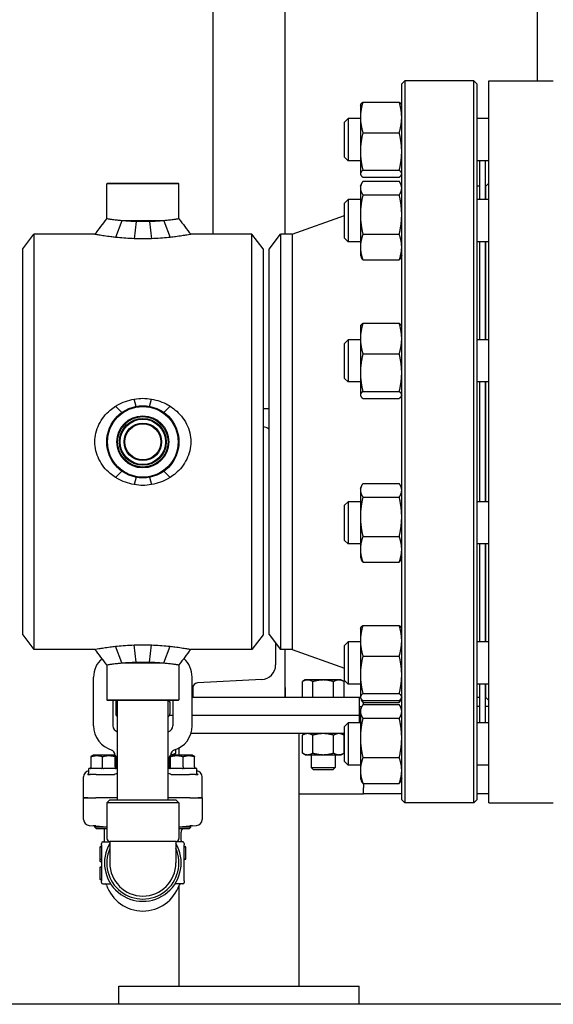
# Model space of a CAD drawing. Header units: inches. Extents: x 24 to 1128, y -94 to 748.
# Tile 78 of 256: x 271 to 282, y 298 to 318. Entities that reach past the tile are written whole.
import ezdxf

# ---------------------------------------------------------------- set-up
doc = ezdxf.new("R2010")
doc.units = ezdxf.units.IN
doc.header["$LTSCALE"] = 32
doc.header["$MEASUREMENT"] = 0
doc.layers.add('Visible (ANSI)', color=7, linetype='Continuous', lineweight=30)

msp = doc.modelspace()

# ---------------------------------------------------------------- linework, layer by layer
at = {"layer": 'Visible (ANSI)'}
for p, q in [((274.57561, 313.50112), (274.57561, 345.62612)), ((276.07561, 313.50362), (276.07561, 328.37612)), ((281.32561, 316.68862), (281.32561, 328.37612)), ((278.49802, 316.62612), (278.56052, 316.68862)), ((278.49802, 301.75112), (278.49802, 316.62612)), ((279.99552, 316.68862), (278.56052, 316.68862)), ((278.56052, 316.68862), (278.56052, 301.68862)), ((280.05802, 316.62612), (279.99552, 316.68862)), ((279.99552, 301.68862), (279.99552, 316.68862)), ((280.05802, 316.62612), (280.05802, 301.75112)), ((280.31102, 316.68862), (281.65202, 316.68862)), ((280.31102, 301.68862), (280.31102, 316.68862)), ((277.63902, 316.18614), (277.64427, 316.1974)), ((277.63902, 316.18614), (277.63902, 315.93002)), ((277.69089, 316.24767), (278.44615, 316.24767)), ((278.49802, 316.18614), (278.49277, 316.1974)), ((277.30802, 315.83173), (277.38094, 315.90464)), ((277.38094, 315.90464), (277.38094, 315.02964)), ((277.63902, 315.90464), (277.38094, 315.90464)), ((277.63902, 315.93002), (277.63902, 315.2221)), ((280.31102, 315.90464), (280.05802, 315.90464)), ((277.30802, 315.10256), (277.30802, 315.83173)), ((277.69089, 315.61236), (278.44615, 315.61236)), ((277.30802, 315.10256), (277.38094, 315.02964)), ((277.63902, 315.2221), (277.63902, 314.75923)), ((277.63902, 315.02964), (277.38094, 315.02964)), ((280.31102, 315.02964), (280.05802, 315.02964)), ((280.12302, 314.22232), (280.12302, 315.02964)), ((280.24302, 314.22232), (280.24302, 315.02964)), ((277.63902, 314.75923), (277.63902, 314.74814)), ((277.63902, 314.74814), (277.64427, 314.73688)), ((277.69089, 314.83184), (278.44615, 314.83184)), ((277.69089, 314.68662), (278.44615, 314.68662)), ((278.49802, 314.74814), (278.49277, 314.73688)), ((272.37864, 314.56362), (272.36302, 314.548)), ((273.86302, 314.548), (272.36302, 314.548)), ((272.36302, 313.82237), (272.36302, 314.548)), ((272.37864, 314.56362), (273.84739, 314.56362)), ((273.84739, 314.56362), (273.86302, 314.548)), ((273.86302, 313.82237), (273.86302, 314.548)), ((277.63902, 314.50382), (277.66037, 314.54961)), ((277.63902, 314.50382), (277.63902, 314.46077)), ((277.69089, 314.60225), (278.44615, 314.60225)), ((278.49802, 314.50382), (278.47667, 314.54961)), ((280.11802, 314.49862), (280.05802, 314.49862)), ((280.11802, 314.49862), (280.11802, 314.22232)), ((280.24802, 314.50362), (280.31102, 314.56662)), ((280.24802, 314.22232), (280.24802, 314.50362)), ((277.63902, 314.46077), (277.63902, 313.91058)), ((277.69089, 314.3193), (278.44615, 314.3193)), ((280.11802, 314.37862), (280.12302, 314.37862)), ((280.24302, 314.37862), (280.24802, 314.37862)), ((277.30802, 314.1494), (277.38094, 314.22232)), ((277.30802, 313.42024), (277.30802, 314.1494)), ((277.38094, 314.22232), (277.38094, 313.34732)), ((277.63902, 314.22232), (277.38094, 314.22232)), ((280.31102, 314.22232), (280.05802, 314.22232)), ((276.21802, 313.50362), (277.30802, 313.89086)), ((277.63902, 313.91058), (277.63902, 313.23463)), ((272.67319, 313.78237), (272.54606, 313.43699)), ((273.55285, 313.78237), (272.67319, 313.78237)), ((272.97678, 313.76596), (272.93534, 313.40887)), ((273.24926, 313.76596), (273.2907, 313.40887)), ((273.55285, 313.78237), (273.67998, 313.43699)), ((270.61302, 313.19912), (270.84475, 313.50112)), ((270.84475, 313.50112), (270.84475, 304.87612)), ((272.11589, 313.50112), (270.84475, 313.50112)), ((275.38129, 313.50112), (274.11015, 313.50112)), ((275.61302, 313.19912), (275.38129, 313.50112)), ((275.38129, 304.87612), (275.38129, 313.50112)), ((275.73802, 313.19112), (275.97781, 313.50362)), ((275.97781, 313.50362), (275.97781, 304.87362)), ((276.21802, 313.50362), (275.97781, 313.50362)), ((276.21802, 313.50362), (276.21802, 304.87362)), ((277.69089, 313.50187), (278.44615, 313.50187)), ((277.30802, 313.42024), (277.38094, 313.34732)), ((277.63902, 313.34732), (277.38094, 313.34732)), ((280.31102, 313.34732), (280.05802, 313.34732)), ((280.11802, 313.34732), (280.11802, 311.30845)), ((280.12302, 311.30845), (280.12302, 313.34732)), ((280.24302, 311.30845), (280.24302, 313.34732)), ((280.24802, 311.30845), (280.24802, 313.34732)), ((270.61302, 305.17812), (270.61302, 313.19912)), ((275.61302, 313.19912), (275.61302, 305.17812)), ((275.73802, 305.18612), (275.73802, 313.19112)), ((277.63902, 313.23463), (277.63902, 313.06582)), ((277.63902, 313.06582), (277.66037, 313.02003)), ((278.49802, 313.06582), (278.47667, 313.02003)), ((277.69089, 312.96739), (278.44615, 312.96739)), ((277.63902, 311.58995), (277.64427, 311.60121)), ((277.69089, 311.65147), (278.44615, 311.65147)), ((278.49802, 311.58995), (278.49277, 311.60121)), ((277.63902, 311.58995), (277.63902, 311.33382)), ((277.30802, 311.23553), (277.38094, 311.30845)), ((277.30802, 310.50637), (277.30802, 311.23553)), ((277.38094, 311.30845), (277.38094, 310.43345)), ((277.63902, 311.30845), (277.38094, 311.30845)), ((277.63902, 311.33382), (277.63902, 310.62591)), ((280.31102, 311.30845), (280.05802, 311.30845)), ((277.69089, 311.01617), (278.44615, 311.01617)), ((277.63902, 310.62591), (277.63902, 310.16303)), ((277.30802, 310.50637), (277.38094, 310.43345)), ((277.63902, 310.43345), (277.38094, 310.43345)), ((280.31102, 310.43345), (280.05802, 310.43345)), ((280.11802, 310.43345), (280.11802, 307.9438)), ((280.12302, 307.9438), (280.12302, 310.43345)), ((280.24302, 307.9438), (280.24302, 310.43345)), ((280.24802, 307.9438), (280.24802, 310.43345)), ((277.69089, 310.23564), (278.44615, 310.23564)), ((272.97272, 309.92539), (272.93534, 310.07588)), ((273.25332, 309.92539), (273.2907, 310.07588)), ((277.63902, 310.16303), (277.63902, 310.15195)), ((277.63902, 310.15195), (277.64427, 310.14069)), ((277.69089, 310.09042), (278.44615, 310.09042)), ((278.49802, 310.15195), (278.49277, 310.14069)), ((272.67319, 309.79612), (272.54578, 309.92942)), ((273.55285, 309.79612), (273.68026, 309.92942)), ((275.73802, 309.87612), (275.61302, 309.87612)), ((272.67319, 308.58113), (272.54606, 308.44765)), ((273.55285, 308.58113), (273.67998, 308.44765)), ((272.97281, 308.45185), (272.93534, 308.30137)), ((273.25323, 308.45185), (273.2907, 308.30137)), ((277.63902, 308.2253), (277.66037, 308.27109)), ((277.63902, 308.2253), (277.63902, 308.18226)), ((277.63902, 308.18226), (277.63902, 307.63206)), ((277.69089, 308.32373), (278.44615, 308.32373)), ((278.49802, 308.2253), (278.47667, 308.27109)), ((277.30802, 307.87088), (277.38094, 307.9438)), ((277.38094, 307.9438), (277.38094, 307.0688)), ((277.63902, 307.9438), (277.38094, 307.9438)), ((277.69089, 308.04078), (278.44615, 308.04078)), ((280.31102, 307.9438), (280.05802, 307.9438)), ((277.30802, 307.14172), (277.30802, 307.87088)), ((277.63902, 307.63206), (277.63902, 306.95611)), ((277.30802, 307.14172), (277.38094, 307.0688)), ((277.69089, 307.22335), (278.44615, 307.22335)), ((277.63902, 307.0688), (277.38094, 307.0688)), ((277.63902, 306.95611), (277.63902, 306.7873)), ((280.31102, 307.0688), (280.05802, 307.0688)), ((280.11802, 307.0688), (280.11802, 305.02993)), ((280.12302, 305.02993), (280.12302, 307.0688)), ((280.24302, 305.02993), (280.24302, 307.0688)), ((280.24802, 305.02993), (280.24802, 307.0688)), ((277.63902, 306.7873), (277.66037, 306.74151)), ((277.69089, 306.68887), (278.44615, 306.68887)), ((278.49802, 306.7873), (278.47667, 306.74151)), ((277.63902, 305.31143), (277.64427, 305.32269)), ((277.63902, 305.31143), (277.63902, 305.0553)), ((277.69089, 305.37296), (278.44615, 305.37296)), ((278.49802, 305.31143), (278.49277, 305.32269)), ((270.61302, 305.17812), (270.84475, 304.87612)), ((275.61302, 305.17812), (275.38129, 304.87612)), ((275.73802, 305.18612), (275.97781, 304.87362)), ((277.63902, 305.0553), (277.63902, 304.34739)), ((272.11589, 304.87612), (270.84475, 304.87612)), ((272.67319, 304.59487), (272.54578, 304.94023)), ((272.97668, 304.61129), (272.93534, 304.96838)), ((273.24936, 304.61129), (273.2907, 304.96838)), ((273.55285, 304.59487), (273.68026, 304.94023)), ((275.38129, 304.87612), (274.11015, 304.87612)), ((275.87561, 305.00681), (275.87561, 304.55207)), ((276.21802, 304.87362), (275.97781, 304.87362)), ((276.07561, 303.87612), (276.07561, 304.87362)), ((276.21802, 304.87362), (277.30802, 304.48639)), ((277.30802, 304.95701), (277.38094, 305.02993)), ((277.30802, 304.22785), (277.30802, 304.95701)), ((277.38094, 305.02993), (277.38094, 304.15493)), ((277.63902, 305.02993), (277.38094, 305.02993)), ((280.31102, 305.02993), (280.05802, 305.02993)), ((277.69089, 304.73765), (278.44615, 304.73765)), ((272.36302, 304.55488), (272.36302, 303.82925)), ((272.67319, 304.59487), (273.55285, 304.59487)), ((273.86302, 304.55488), (273.86302, 303.82925)), ((272.08802, 303.28862), (272.08802, 304.29862)), ((274.13802, 303.28862), (274.13802, 304.29862)), ((275.58833, 304.24935), (274.24659, 304.17904)), ((276.49061, 304.24013), (276.4326, 304.20663)), ((276.54085, 304.24013), (276.49061, 304.24013)), ((276.86561, 304.24013), (276.54085, 304.24013)), ((277.19037, 304.24013), (276.86561, 304.24013)), ((277.24061, 304.24013), (277.19037, 304.24013)), ((277.24061, 304.24013), (277.29862, 304.20663)), ((277.63902, 304.34739), (277.63902, 303.88452)), ((274.15561, 304.08317), (274.15561, 303.87612)), ((276.07561, 304.08317), (276.07561, 303.87612)), ((276.4326, 303.87613), (276.4326, 304.20663)), ((276.6491, 303.87613), (276.6491, 304.20663)), ((277.08212, 303.87613), (277.08212, 304.20663)), ((277.29862, 303.87613), (277.29862, 304.20663)), ((277.30802, 304.22785), (277.38094, 304.15493)), ((277.63902, 304.15493), (277.38094, 304.15493)), ((280.31102, 304.15493), (280.05802, 304.15493)), ((280.11802, 304.15493), (280.11802, 303.87862)), ((280.12302, 303.34761), (280.12302, 304.15493)), ((280.24302, 303.34761), (280.24302, 304.15493)), ((280.24802, 303.87362), (280.24802, 304.15493)), ((272.37864, 303.81362), (272.36302, 303.82925)), ((272.36302, 303.82925), (273.86302, 303.82925)), ((273.84739, 303.81362), (273.86302, 303.82925)), ((277.61561, 303.87612), (274.13802, 303.87612)), ((276.54085, 303.87613), (276.4326, 303.87613)), ((276.49061, 303.87613), (276.49061, 303.87612)), ((276.6491, 303.87613), (276.54085, 303.87613)), ((276.86561, 303.87613), (276.6491, 303.87613)), ((277.08212, 303.87613), (276.86561, 303.87613)), ((277.19037, 303.87613), (277.08212, 303.87613)), ((277.29862, 303.87613), (277.19037, 303.87613)), ((277.24061, 303.87613), (277.24061, 303.87612)), ((277.63902, 303.87612), (277.61561, 303.87612)), ((277.61561, 303.87612), (277.61561, 303.50112)), ((277.63902, 303.88452), (277.63902, 303.87343)), ((277.63902, 303.87343), (277.64427, 303.86217)), ((277.64427, 303.86217), (277.66037, 303.82764)), ((277.69089, 303.95712), (278.44615, 303.95712)), ((278.49268, 303.86197), (278.47667, 303.82764)), ((278.49802, 303.87343), (278.49277, 303.86217)), ((280.11802, 303.87862), (280.05802, 303.87862)), ((280.12302, 303.87612), (280.05802, 303.87612)), ((280.11802, 303.99862), (280.12302, 303.99862)), ((280.24302, 303.99862), (280.24802, 303.99862)), ((280.24802, 303.87612), (280.24302, 303.87612)), ((280.24802, 303.87362), (280.31102, 303.81062)), ((273.84739, 303.81362), (272.37864, 303.81362)), ((272.48802, 303.81362), (272.48802, 303.28862)), ((272.55052, 303.77612), (272.55052, 303.53367)), ((272.58802, 301.75112), (272.58802, 303.81362)), ((273.63802, 301.75112), (273.63802, 303.81362)), ((273.67552, 303.77612), (273.67552, 303.53367)), ((273.73802, 303.81362), (273.73802, 303.28862)), ((277.61561, 303.68812), (277.66694, 303.68812)), ((277.63902, 303.62911), (277.66037, 303.67489)), ((277.63902, 303.62911), (277.63902, 303.58606)), ((277.69089, 303.81191), (278.44615, 303.81191)), ((277.69089, 303.775), (278.44615, 303.775)), ((277.69089, 303.72754), (278.44615, 303.72754)), ((277.70061, 303.72754), (277.70061, 303.775)), ((278.49802, 303.68812), (278.4701, 303.68812)), ((278.49802, 303.62911), (278.47667, 303.67489)), ((280.12302, 303.68812), (280.05802, 303.68812)), ((280.31102, 303.68812), (280.24302, 303.68812)), ((273.73802, 303.50112), (273.66637, 303.50112)), ((273.73802, 303.50112), (273.66637, 303.50112)), ((277.61561, 303.50112), (274.13802, 303.50112)), ((277.61561, 303.50112), (274.13802, 303.50112)), ((277.61561, 303.50112), (277.61561, 303.34761)), ((277.63902, 303.58606), (277.63902, 303.03587)), ((277.69089, 303.44459), (278.44615, 303.44459)), ((277.30802, 303.27469), (277.38094, 303.34761)), ((277.30802, 302.54552), (277.30802, 303.27469)), ((277.38094, 303.34761), (277.38094, 302.47261)), ((277.63902, 303.34761), (277.38094, 303.34761)), ((280.31102, 303.34761), (280.05802, 303.34761)), ((277.30802, 303.12612), (274.11224, 303.12612)), ((276.36561, 297.87612), (276.36561, 303.12612)), ((276.49061, 303.12612), (276.4326, 303.09263)), ((276.4326, 302.72162), (276.4326, 303.09263)), ((276.6491, 302.72162), (276.6491, 303.09263)), ((277.08212, 302.72162), (277.08212, 303.09263)), ((277.24061, 303.12612), (277.29862, 303.09263)), ((277.29862, 302.72162), (277.29862, 303.09263)), ((277.63902, 303.03587), (277.63902, 302.35992)), ((273.86561, 302.67862), (273.86561, 302.82838)), ((272.03889, 302.43487), (272.03889, 302.64366)), ((272.08177, 302.67862), (272.04956, 302.66252)), ((272.51927, 302.67862), (272.08177, 302.67862)), ((272.27536, 302.43487), (272.27536, 302.64366)), ((272.51927, 302.67862), (272.55147, 302.66252)), ((272.53552, 302.67097), (272.53552, 302.6705)), ((272.53699, 302.43487), (272.53699, 302.64366)), ((272.56215, 302.43487), (272.56215, 302.64366)), ((273.66389, 302.43487), (273.66389, 302.64366)), ((273.70677, 302.67862), (273.67456, 302.66252)), ((273.68905, 302.43487), (273.68905, 302.64366)), ((273.69052, 302.67097), (273.69052, 302.6705)), ((273.6917, 302.68812), (273.74061, 302.68812)), ((274.14427, 302.67862), (273.70677, 302.67862)), ((273.74061, 302.68812), (273.79862, 302.72162)), ((273.79862, 302.72162), (273.79862, 302.79753)), ((273.95068, 302.43487), (273.95068, 302.64366)), ((274.14427, 302.67862), (274.17647, 302.66252)), ((274.18715, 302.43487), (274.18715, 302.64366)), ((276.49061, 302.68812), (276.4326, 302.72162)), ((276.49061, 302.68812), (276.54085, 302.68812)), ((276.54085, 302.68812), (276.86561, 302.68812)), ((276.61561, 302.68812), (276.61561, 302.4219)), ((276.86561, 302.68812), (277.19037, 302.68812)), ((277.11561, 302.68812), (277.11561, 302.4219)), ((277.19037, 302.68812), (277.24061, 302.68812)), ((277.24061, 302.68812), (277.29862, 302.72162)), ((277.69089, 302.62716), (278.44615, 302.62716)), ((271.98802, 302.27862), (271.98802, 302.40362)), ((272.00847, 302.40362), (271.98802, 302.40362)), ((272.25078, 302.40362), (272.02762, 302.40362)), ((272.54283, 302.40362), (272.29593, 302.40362)), ((272.58802, 302.40362), (272.56883, 302.40362)), ((273.65721, 302.40362), (273.63802, 302.40362)), ((273.93011, 302.40362), (273.6832, 302.40362)), ((274.19842, 302.40362), (273.97526, 302.40362)), ((274.23802, 302.40362), (274.21757, 302.40362)), ((274.23802, 302.27862), (274.23802, 302.40362)), ((276.6628, 302.37612), (276.61561, 302.4219)), ((276.61561, 302.4219), (277.11561, 302.4219)), ((277.06842, 302.37612), (277.11561, 302.4219)), ((277.30802, 302.54552), (277.38094, 302.47261)), ((277.63902, 302.47261), (277.38094, 302.47261)), ((280.31102, 302.47261), (280.05802, 302.47261)), ((271.88052, 301.78862), (271.88052, 302.22652)), ((271.96999, 302.27862), (271.98802, 302.27862)), ((271.98802, 302.27862), (272.0148, 302.27862)), ((272.0148, 302.27862), (272.01978, 302.27862)), ((272.14097, 302.27862), (272.01978, 302.27862)), ((272.14097, 302.27862), (272.52619, 302.27862)), ((273.69985, 302.27862), (274.08507, 302.27862)), ((274.20626, 302.27862), (274.08507, 302.27862)), ((274.20626, 302.27862), (274.21124, 302.27862)), ((274.21124, 302.27862), (274.23802, 302.27862)), ((274.23802, 302.27862), (274.25605, 302.27862)), ((274.34552, 301.78862), (274.34552, 302.22652)), ((277.06842, 302.37612), (276.6628, 302.37612)), ((277.63902, 302.35992), (277.63902, 302.19111)), ((277.63902, 302.19111), (277.66037, 302.14532)), ((278.49802, 302.19111), (278.47667, 302.14532)), ((277.69089, 302.09268), (278.44615, 302.09268)), ((277.70061, 302.09268), (277.70061, 301.99612)), ((277.70061, 301.87612), (277.70061, 301.99612)), ((271.88052, 301.78862), (271.9653, 301.78862)), ((271.88052, 301.34147), (271.88052, 301.78862)), ((271.9653, 301.78862), (271.88052, 301.78862)), ((271.9653, 301.78862), (272.13575, 301.78862)), ((271.9653, 301.78862), (272.13575, 301.78862)), ((272.58802, 301.78862), (272.13575, 301.78862)), ((272.58802, 301.78862), (272.13575, 301.78862)), ((274.09029, 301.78862), (273.63802, 301.78862)), ((274.09029, 301.78862), (273.63802, 301.78862)), ((274.09029, 301.78862), (274.26074, 301.78862)), ((274.09029, 301.78862), (274.26074, 301.78862)), ((274.26074, 301.78862), (274.34552, 301.78862)), ((274.34552, 301.78862), (274.26074, 301.78862)), ((274.34552, 301.78862), (274.34552, 301.34147)), ((276.36561, 301.87612), (277.70061, 301.87612)), ((278.49802, 301.87612), (277.70061, 301.87612)), ((280.31102, 301.87612), (280.05802, 301.87612)), ((272.42552, 301.75112), (272.36302, 301.68862)), ((273.86302, 301.68862), (272.36302, 301.68862)), ((272.36302, 301.68862), (272.36302, 300.94862)), ((272.42552, 301.75112), (273.80052, 301.75112)), ((273.80052, 301.75112), (273.86302, 301.68862)), ((273.86302, 301.68862), (273.86302, 300.94862)), ((278.49802, 301.75112), (278.56052, 301.68862)), ((279.99552, 301.68862), (278.56052, 301.68862)), ((280.05802, 301.75112), (279.99552, 301.68862)), ((280.31102, 301.68862), (281.65202, 301.68862)), ((271.99727, 301.21671), (272.0811, 301.21084)), ((272.13792, 301.20687), (272.0811, 301.21084)), ((272.11302, 301.18245), (272.11302, 301.20861)), ((272.14184, 301.15362), (272.11302, 301.18245)), ((272.36302, 301.18245), (272.11302, 301.18245)), ((272.13792, 301.20687), (272.36302, 301.19112)), ((273.86302, 301.19112), (274.08812, 301.20687)), ((274.11302, 301.18245), (273.86302, 301.18245)), ((274.0842, 301.15362), (274.11302, 301.18245)), ((274.14494, 301.21084), (274.08812, 301.20687)), ((274.11302, 301.18245), (274.11302, 301.20861)), ((274.14494, 301.21084), (274.22877, 301.21671)), ((272.14184, 301.15362), (272.36302, 301.15362)), ((272.31552, 300.90737), (272.31552, 301.15362)), ((273.86302, 301.15362), (274.0842, 301.15362)), ((273.91052, 300.90737), (273.91052, 301.07788)), ((272.21927, 300.76855), (272.21927, 300.76308)), ((272.21927, 300.76308), (272.21927, 300.76247)), ((272.21927, 300.76248), (272.21927, 300.64283)), ((272.2401, 300.77897), (272.22969, 300.77897)), ((272.2401, 300.7735), (272.22969, 300.7735)), ((272.2401, 300.77289), (272.22969, 300.77289)), ((272.25052, 300.81362), (272.25052, 300.84487)), ((272.25052, 300.81362), (272.25052, 300.06362)), ((272.28177, 300.87612), (272.42552, 300.87612)), ((272.42552, 300.88612), (272.42552, 300.43862)), ((273.80052, 300.88612), (272.42552, 300.88612)), ((273.80052, 300.88612), (273.80052, 300.43862)), ((273.94427, 300.87612), (273.80052, 300.87612)), ((273.97552, 300.84487), (273.97552, 300.81362)), ((273.97552, 300.06362), (273.97552, 300.81362)), ((273.97552, 300.77233), (273.99635, 300.77233)), ((273.98594, 300.77759), (273.99635, 300.77759)), ((274.00677, 300.7619), (274.00677, 300.76718)), ((274.00677, 300.53274), (274.00677, 300.76191)), ((272.21927, 300.64283), (272.21927, 300.52298)), ((272.21927, 300.52298), (272.21927, 300.52257)), ((272.21927, 300.52257), (272.21927, 300.47395)), ((272.2401, 300.51256), (272.22969, 300.51256)), ((272.2401, 300.51215), (272.22969, 300.51215)), ((272.2401, 300.46353), (272.22969, 300.46353)), ((272.2401, 300.35274), (272.22969, 300.35274)), ((272.2401, 300.34768), (272.22969, 300.34768)), ((273.97552, 300.52233), (273.99635, 300.52233)), ((273.98594, 300.51706), (273.99635, 300.51706)), ((274.00677, 300.52748), (274.00677, 300.53274)), ((272.21927, 300.34233), (272.21927, 300.33723)), ((272.21927, 300.33726), (272.21927, 300.10809)), ((272.21927, 300.1081), (272.21927, 300.10283)), ((272.2401, 300.09768), (272.22969, 300.09768)), ((272.2401, 300.09241), (272.22969, 300.09241)), ((272.25052, 300.03237), (272.25052, 300.06362)), ((272.28177, 300.00112), (272.42957, 300.00112)), ((273.94427, 300.00112), (273.79647, 300.00112)), ((273.86561, 297.87612), (273.86561, 299.97228)), ((273.97552, 300.06362), (273.97552, 300.03237)), ((272.61561, 297.87612), (277.61561, 297.87612)), ((272.61561, 297.50112), (272.61561, 297.87612)), ((277.61561, 297.50112), (277.61561, 297.87612)), ((304.98302, 297.50112), (228.79552, 297.50112))]:
    msp.add_line(p, q, dxfattribs=at)
for radius in [0.75, 0.73438, 0.54063, 0.52432, 0.48748, 0.47117, 0.39063, 0.375]:
    msp.add_circle((273.11302, 309.18862), radius, dxfattribs=at)
for centre, radius, start, end in [((278.12302, 314.57836), 0.375, 350.315504, 0), ((275.57247, 309.20018), 0.30314, 56.899097, 82.312859), ((272.61302, 304.29862), 0.525, 132.148192, 180), ((273.61302, 304.29862), 0.525, 0, 47.851802), ((275.57247, 304.55207), 0.30314, 272.999556, 0), ((274.25161, 304.08317), 0.096, 92.999556, 180), ((278.12302, 303.79889), 0.375, 0, 9.684596), ((272.61302, 303.77612), 0.0625, 143.130102, 180), ((273.61302, 303.77612), 0.0625, 0, 36.869898), ((272.61302, 303.53367), 0.0625, 180, 246.421822), ((273.61302, 303.53367), 0.0625, 293.578178, 0), ((272.61302, 303.28862), 0.525, 180, 254.196945), ((272.61302, 303.28862), 0.125, 180, 258.463041), ((273.61302, 303.28862), 0.125, 281.536959, 0), ((273.61302, 303.28862), 0.525, 285.803055, 0), ((272.41052, 302.67097), 0.125, 0, 71.84803), ((273.81552, 302.67097), 0.125, 108.15197, 180), ((274.03552, 301.07788), 0.125, 142.701646, 180), ((272.22969, 300.76855), 0.01042, 90, 180), ((272.22969, 300.76308), 0.01042, 90, 180), ((272.22969, 300.76248), 0.01042, 90, 180), ((272.2401, 300.78939), 0.01042, 270, 0), ((272.2401, 300.78392), 0.01042, 270, 0), ((272.2401, 300.78331), 0.01042, 270, 0), ((272.28177, 300.84487), 0.03125, 90, 180), ((272.28427, 300.90737), 0.03125, 270, 0), ((273.11302, 300.43862), 0.7975, 149.549686, 30.450314), ((272.42552, 300.94862), 0.0625, 180, 270), ((273.80052, 300.94862), 0.0625, 270, 0), ((273.94177, 300.90737), 0.03125, 180, 270), ((273.94427, 300.84487), 0.03125, 0, 90), ((273.98594, 300.78801), 0.01042, 180, 270), ((273.99635, 300.76718), 0.01042, 0, 90), ((273.99635, 300.76191), 0.01042, 0, 90), ((273.11302, 300.43862), 0.75, 156.443536, 23.556464), ((272.22969, 300.52298), 0.01042, 180, 270), ((272.22969, 300.52257), 0.01042, 180, 270), ((272.22969, 300.47395), 0.01042, 180, 270), ((272.22969, 300.34233), 0.01042, 90, 180), ((272.22969, 300.33726), 0.01042, 90, 180), ((272.2401, 300.50214), 0.01042, 0, 90), ((272.2401, 300.50174), 0.01042, 0, 90), ((272.2401, 300.45312), 0.01042, 0, 90), ((272.2401, 300.36316), 0.01042, 270, 0), ((272.2401, 300.35809), 0.01042, 270, 0), ((273.11302, 300.43862), 0.6875, 180, 0), ((273.98594, 300.50664), 0.01042, 90, 180), ((273.99635, 300.53274), 0.01042, 270, 0), ((273.99635, 300.52748), 0.01042, 270, 0), ((272.22969, 300.10809), 0.01042, 180, 270), ((272.22969, 300.10283), 0.01042, 180, 270), ((272.2401, 300.08726), 0.01042, 0, 90), ((272.2401, 300.08199), 0.01042, 0, 90), ((272.28177, 300.03237), 0.03125, 180, 270), ((272.3282, 299.96987), 0.03125, 18.739563, 90), ((273.11302, 300.23612), 0.7975, 198.739563, 341.260437), ((272.42957, 299.96987), 0.03125, 34.444721, 90), ((273.79647, 299.96987), 0.03125, 90, 145.555279), ((273.89784, 299.96987), 0.03125, 90, 161.260437), ((273.94427, 300.03237), 0.03125, 270, 0)]:
    msp.add_arc(centre, radius, start, end, dxfattribs=at)
for centre, major_axis, ratio, start_param, end_param in [((272.00619, 302.43487), (0.0327, 0), 0.95555331, 5.05903576, 6.28318531), ((272.27221, 302.43487), (0, -0.03125), 0.10063878, 0.34664678, 1.57079633), ((272.56655, 302.43487), (0, -0.03125), 0.94587531, 4.71238898, 5.93653853), ((272.59485, 302.43487), (-0.0327, 0), 0.95555331, 0, 1.22414955), ((273.63119, 302.43487), (0.0327, 0), 0.95555331, 5.05903576, 6.28318531), ((273.65949, 302.43487), (0, -0.03125), 0.94587531, 0.34664678, 1.57079633), ((273.95382, 302.43487), (0, -0.03125), 0.10063878, 4.71238898, 5.93653853), ((274.21985, 302.43487), (-0.0327, 0), 0.95555331, 0, 1.22414955), ((272.006, 302.22595), (-0.10779, 0.06457), 0.9948398, 5.39357966, 6.82060869), ((272.30052, 302.30854), (0.375, 0), 0.05240778, 5.56359323, 5.58602217), ((273.92552, 302.30854), (0.375, 0), 0.05240778, 3.83875579, 3.86118473), ((274.22004, 302.22595), (0.10779, 0.06457), 0.9948398, 5.74576193, 7.17279095), ((272.006, 301.3414), (-0.12517, 0.00876), 0.99617618, 0.06958796, 1.57079633), ((274.22004, 301.3414), (0.12517, 0.00876), 0.99617618, 4.71238898, 6.21359735)]:
    msp.add_ellipse(centre, major_axis=major_axis, ratio=ratio, start_param=start_param, end_param=end_param, dxfattribs=at)
for points, weights in [([(277.69089, 316.24767), (277.63902, 316.07744), (277.63902, 315.93002)], [1, 1.0379548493, 1]), ([(277.64427, 316.1974), (277.65524, 316.22092), (277.69089, 316.24767)], [1.01653872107, 1.02578038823, 1]), ([(278.49802, 315.93002), (278.49802, 316.07744), (278.44615, 316.24767)], [1, 1.0379548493, 1]), ([(278.44615, 316.24767), (278.4818, 316.22092), (278.49277, 316.1974)], [1, 1.02578038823, 1.01653872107]), ([(277.63902, 315.93002), (277.63902, 315.78259), (277.69089, 315.61236)], [1, 1.0379548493, 1]), ([(278.44615, 315.61236), (278.49802, 315.78259), (278.49802, 315.93002)], [1, 1.0379548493, 1]), ([(277.69089, 315.61236), (277.63902, 315.40322), (277.63902, 315.2221)], [1, 1.0379548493, 1]), ([(278.49802, 315.2221), (278.49802, 315.40322), (278.44615, 315.61236)], [1, 1.0379548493, 1]), ([(277.63902, 315.2221), (277.63902, 315.04098), (277.69089, 314.83184)], [1, 1.0379548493, 1]), ([(278.44615, 314.83184), (278.49802, 315.04098), (278.49802, 315.2221)], [1, 1.0379548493, 1]), ([(277.69089, 314.83184), (277.63902, 314.79293), (277.63902, 314.75923)], [1, 1.0379548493, 1]), ([(277.63902, 314.75923), (277.63902, 314.72553), (277.69089, 314.68662)], [1, 1.0379548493, 1]), ([(278.49802, 314.75923), (278.49802, 314.79293), (278.44615, 314.83184)], [1, 1.0379548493, 1]), ([(278.44615, 314.68662), (278.49802, 314.72553), (278.49802, 314.75923)], [1, 1.0379548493, 1]), ([(277.69089, 314.60225), (277.63902, 314.52643), (277.63902, 314.46077)], [1, 1.0379548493, 1]), ([(278.49802, 314.46077), (278.49802, 314.52643), (278.44615, 314.60225)], [1, 1.0379548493, 1]), ([(277.63902, 314.46077), (277.63902, 314.39511), (277.69089, 314.3193)], [1, 1.0379548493, 1]), ([(277.69089, 314.3193), (277.63902, 314.10027), (277.63902, 313.91058)], [1, 1.0379548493, 1]), ([(278.44615, 314.3193), (278.49802, 314.39511), (278.49802, 314.46077)], [1, 1.0379548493, 1]), ([(278.49802, 313.91058), (278.49802, 314.10027), (278.44615, 314.3193)], [1, 1.0379548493, 1]), ([(277.63902, 313.91058), (277.63902, 313.7209), (277.69089, 313.50187)], [1, 1.0379548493, 1]), ([(278.44615, 313.50187), (278.49802, 313.7209), (278.49802, 313.91058)], [1, 1.0379548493, 1]), ([(277.69089, 313.50187), (277.63902, 313.35865), (277.63902, 313.23463)], [1, 1.0379548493, 1]), ([(278.49802, 313.23463), (278.49802, 313.35865), (278.44615, 313.50187)], [1, 1.0379548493, 1]), ([(277.63902, 313.23463), (277.63902, 313.1106), (277.69089, 312.96739)], [1, 1.0379548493, 1]), ([(278.44615, 312.96739), (278.49802, 313.1106), (278.49802, 313.23463)], [1, 1.0379548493, 1]), ([(277.69089, 312.96739), (277.67214, 312.99479), (277.66037, 313.02003)], [1, 1.01339325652, 1.01733426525]), ([(278.47667, 313.02003), (278.4649, 312.99479), (278.44615, 312.96739)], [1.01733426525, 1.01339325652, 1]), ([(277.69089, 311.65147), (277.63902, 311.48124), (277.63902, 311.33382)], [1, 1.0379548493, 1]), ([(277.64427, 311.60121), (277.65524, 311.62473), (277.69089, 311.65147)], [1.01653872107, 1.02578038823, 1]), ([(278.49802, 311.33382), (278.49802, 311.48124), (278.44615, 311.65147)], [1, 1.0379548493, 1]), ([(278.44615, 311.65147), (278.4818, 311.62473), (278.49277, 311.60121)], [1, 1.02578038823, 1.01653872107]), ([(277.63902, 311.33382), (277.63902, 311.1864), (277.69089, 311.01617)], [1, 1.0379548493, 1]), ([(278.44615, 311.01617), (278.49802, 311.1864), (278.49802, 311.33382)], [1, 1.0379548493, 1]), ([(277.69089, 311.01617), (277.63902, 310.80703), (277.63902, 310.62591)], [1, 1.0379548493, 1]), ([(278.49802, 310.62591), (278.49802, 310.80703), (278.44615, 311.01617)], [1, 1.0379548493, 1]), ([(277.63902, 310.62591), (277.63902, 310.44478), (277.69089, 310.23564)], [1, 1.0379548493, 1]), ([(278.44615, 310.23564), (278.49802, 310.44478), (278.49802, 310.62591)], [1, 1.0379548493, 1]), ([(277.69089, 310.23564), (277.63902, 310.19673), (277.63902, 310.16303)], [1, 1.0379548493, 1]), ([(278.49802, 310.16303), (278.49802, 310.19673), (278.44615, 310.23564)], [1, 1.0379548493, 1]), ([(277.63902, 310.16303), (277.63902, 310.12933), (277.69089, 310.09042)], [1, 1.0379548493, 1]), ([(278.44615, 310.09042), (278.49802, 310.12933), (278.49802, 310.16303)], [1, 1.0379548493, 1]), ([(277.69089, 308.32373), (277.63902, 308.24791), (277.63902, 308.18226)], [1, 1.0379548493, 1]), ([(277.63902, 308.18226), (277.63902, 308.1166), (277.69089, 308.04078)], [1, 1.0379548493, 1]), ([(278.49802, 308.18226), (278.49802, 308.24791), (278.44615, 308.32373)], [1, 1.0379548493, 1]), ([(278.44615, 308.04078), (278.49802, 308.1166), (278.49802, 308.18226)], [1, 1.0379548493, 1]), ([(277.69089, 308.04078), (277.63902, 307.82175), (277.63902, 307.63206)], [1, 1.0379548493, 1]), ([(278.49802, 307.63206), (278.49802, 307.82175), (278.44615, 308.04078)], [1, 1.0379548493, 1]), ([(277.63902, 307.63206), (277.63902, 307.44238), (277.69089, 307.22335)], [1, 1.0379548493, 1]), ([(278.44615, 307.22335), (278.49802, 307.44238), (278.49802, 307.63206)], [1, 1.0379548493, 1]), ([(277.69089, 307.22335), (277.63902, 307.08014), (277.63902, 306.95611)], [1, 1.0379548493, 1]), ([(278.49802, 306.95611), (278.49802, 307.08014), (278.44615, 307.22335)], [1, 1.0379548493, 1]), ([(277.63902, 306.95611), (277.63902, 306.83208), (277.69089, 306.68887)], [1, 1.0379548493, 1]), ([(278.44615, 306.68887), (278.49802, 306.83208), (278.49802, 306.95611)], [1, 1.0379548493, 1]), ([(277.69089, 306.68887), (277.67214, 306.71627), (277.66037, 306.74151)], [1, 1.01339325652, 1.01733426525]), ([(278.47667, 306.74151), (278.4649, 306.71627), (278.44615, 306.68887)], [1.01733426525, 1.01339325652, 1]), ([(277.69089, 305.37296), (277.63902, 305.20273), (277.63902, 305.0553)], [1, 1.0379548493, 1]), ([(277.64427, 305.32269), (277.65524, 305.34621), (277.69089, 305.37296)], [1.01653872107, 1.02578038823, 1]), ([(278.49802, 305.0553), (278.49802, 305.20273), (278.44615, 305.37296)], [1, 1.0379548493, 1]), ([(278.44615, 305.37296), (278.4818, 305.34621), (278.49277, 305.32269)], [1, 1.02578038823, 1.01653872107]), ([(277.63902, 305.0553), (277.63902, 304.90788), (277.69089, 304.73765)], [1, 1.0379548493, 1]), ([(278.44615, 304.73765), (278.49802, 304.90788), (278.49802, 305.0553)], [1, 1.0379548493, 1]), ([(277.69089, 304.73765), (277.63902, 304.52851), (277.63902, 304.34739)], [1, 1.0379548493, 1]), ([(278.49802, 304.34739), (278.49802, 304.52851), (278.44615, 304.73765)], [1, 1.0379548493, 1]), ([(276.54085, 304.24013), (276.49061, 304.24013), (276.4326, 304.20663)], [1, 1.0379548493, 1]), ([(276.6491, 304.20663), (276.59109, 304.24013), (276.54085, 304.24013)], [1, 1.0379548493, 1]), ([(276.86561, 304.24013), (276.76513, 304.24013), (276.6491, 304.20663)], [1, 1.0379548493, 1]), ([(277.08212, 304.20663), (276.96609, 304.24013), (276.86561, 304.24013)], [1, 1.0379548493, 1]), ([(277.19037, 304.24013), (277.14013, 304.24013), (277.08212, 304.20663)], [1, 1.0379548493, 1]), ([(277.29862, 304.20663), (277.24061, 304.24013), (277.19037, 304.24013)], [1, 1.0379548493, 1]), ([(277.63902, 304.34739), (277.63902, 304.16627), (277.69089, 303.95712)], [1, 1.0379548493, 1]), ([(278.44615, 303.95712), (278.49802, 304.16627), (278.49802, 304.34739)], [1, 1.0379548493, 1]), ([(277.69089, 303.95712), (277.63902, 303.91821), (277.63902, 303.88452)], [1, 1.0379548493, 1]), ([(277.63902, 303.88452), (277.63902, 303.85082), (277.69089, 303.81191)], [1, 1.0379548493, 1]), ([(277.69089, 303.775), (277.67214, 303.8024), (277.66037, 303.82764)], [1, 1.01339325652, 1.01733426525]), ([(277.6739, 303.82567), (277.6815, 303.8009), (277.69089, 303.775)], [1.01098059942, 1.00665836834, 1]), ([(278.49802, 303.88452), (278.49802, 303.91821), (278.44615, 303.95712)], [1, 1.0379548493, 1]), ([(278.44615, 303.81191), (278.49802, 303.85082), (278.49802, 303.88452)], [1, 1.0379548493, 1]), ([(278.47667, 303.82764), (278.4649, 303.8024), (278.44615, 303.775)], [1.01733426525, 1.01339325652, 1]), ([(278.44615, 303.775), (278.45553, 303.8009), (278.46314, 303.82567)], [1, 1.00665836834, 1.01098059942]), ([(277.69089, 303.72754), (277.63902, 303.65172), (277.63902, 303.58606)], [1, 1.0379548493, 1]), ([(278.49802, 303.58606), (278.49802, 303.65172), (278.44615, 303.72754)], [1, 1.0379548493, 1]), ([(277.63902, 303.58606), (277.63902, 303.5204), (277.69089, 303.44459)], [1, 1.0379548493, 1]), ([(277.69089, 303.44459), (277.63902, 303.22556), (277.63902, 303.03587)], [1, 1.0379548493, 1]), ([(278.44615, 303.44459), (278.49802, 303.5204), (278.49802, 303.58606)], [1, 1.0379548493, 1]), ([(278.49802, 303.03587), (278.49802, 303.22556), (278.44615, 303.44459)], [1, 1.0379548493, 1]), ([(276.54085, 303.12612), (276.49061, 303.12612), (276.4326, 303.09263)], [1, 1.0379548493, 1]), ([(276.6491, 303.09263), (276.59109, 303.12612), (276.54085, 303.12612)], [1, 1.0379548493, 1]), ([(276.86561, 303.12612), (276.76513, 303.12612), (276.6491, 303.09263)], [1, 1.0379548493, 1]), ([(277.08212, 303.09263), (276.96609, 303.12612), (276.86561, 303.12612)], [1, 1.0379548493, 1]), ([(277.19037, 303.12612), (277.14013, 303.12612), (277.08212, 303.09263)], [1, 1.0379548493, 1]), ([(277.29862, 303.09263), (277.24061, 303.12612), (277.19037, 303.12612)], [1, 1.0379548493, 1]), ([(277.63902, 303.03587), (277.63902, 302.84619), (277.69089, 302.62716)], [1, 1.0379548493, 1]), ([(278.44615, 302.62716), (278.49802, 302.84619), (278.49802, 303.03587)], [1, 1.0379548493, 1]), ([(272.27536, 302.64366), (272.15713, 302.67975), (272.03889, 302.64366)], [1.04422863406, 1.20577136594, 1.04422863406]), ([(272.03889, 302.64366), (272.0446, 302.66004), (272.04956, 302.66252)], [1.04422863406, 1.11183872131, 1.12285543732]), ([(272.53699, 302.64366), (272.40617, 302.67975), (272.27536, 302.64366)], [1.04422863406, 1.20577136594, 1.04422863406]), ([(272.56215, 302.64366), (272.54957, 302.67975), (272.53699, 302.64366)], [1.04422863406, 1.20577136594, 1.04422863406]), ([(273.68905, 302.64366), (273.67647, 302.67975), (273.66389, 302.64366)], [1.04422863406, 1.20577136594, 1.04422863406]), ([(273.95068, 302.64366), (273.81986, 302.67975), (273.68905, 302.64366)], [1.04422863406, 1.20577136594, 1.04422863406]), ([(273.6917, 302.68813), (273.74132, 302.68854), (273.79862, 302.72162)], [1.00095834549, 1.03746946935, 1]), ([(274.18715, 302.64366), (274.06891, 302.67975), (273.95068, 302.64366)], [1.04422863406, 1.20577136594, 1.04422863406]), ([(274.17647, 302.66252), (274.18144, 302.66004), (274.18715, 302.64366)], [1.12285543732, 1.11183872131, 1.04422863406]), ([(276.4326, 302.72162), (276.49061, 302.68812), (276.54085, 302.68812)], [1, 1.0379548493, 1]), ([(276.54085, 302.68812), (276.59109, 302.68812), (276.6491, 302.72162)], [1, 1.0379548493, 1]), ([(276.6491, 302.72162), (276.76513, 302.68812), (276.86561, 302.68812)], [1, 1.0379548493, 1]), ([(276.86561, 302.68812), (276.96609, 302.68812), (277.08212, 302.72162)], [1, 1.0379548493, 1]), ([(277.08212, 302.72162), (277.14013, 302.68812), (277.19037, 302.68812)], [1, 1.0379548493, 1]), ([(277.19037, 302.68812), (277.24061, 302.68812), (277.29862, 302.72162)], [1, 1.0379548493, 1]), ([(277.69089, 302.62716), (277.63902, 302.48394), (277.63902, 302.35992)], [1, 1.0379548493, 1]), ([(278.49802, 302.35992), (278.49802, 302.48394), (278.44615, 302.62716)], [1, 1.0379548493, 1]), ([(277.63902, 302.35992), (277.63902, 302.23589), (277.69089, 302.09268)], [1, 1.0379548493, 1]), ([(278.44615, 302.09268), (278.49802, 302.23589), (278.49802, 302.35992)], [1, 1.0379548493, 1]), ([(277.69089, 302.09268), (277.67214, 302.12008), (277.66037, 302.14532)], [1, 1.01339325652, 1.01733426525]), ([(278.47667, 302.14532), (278.4649, 302.12008), (278.44615, 302.09268)], [1.01733426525, 1.01339325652, 1])]:
    msp.add_rational_spline(points, weights, degree=2, dxfattribs=at)
for points in [[(272.11589, 313.50112), (272.19825, 313.60822), (272.28066, 313.71528), (272.36302, 313.82237)], [(273.86302, 313.82237), (273.94538, 313.71528), (274.02779, 313.60822), (274.11015, 313.50112)], [(272.36302, 304.55488), (272.28066, 304.66197), (272.19825, 304.76903), (272.11589, 304.87612)], [(274.11015, 304.87612), (274.02779, 304.76903), (273.94538, 304.66197), (273.86302, 304.55488)], [(272.00847, 302.40362), (272.01104, 302.40362), (272.01408, 302.40411), (272.0173, 302.40548)], [(272.0173, 302.40548), (272.02052, 302.40411), (272.0241, 302.40362), (272.02762, 302.40362)], [(272.25078, 302.40362), (272.25792, 302.40362), (272.26569, 302.40411), (272.27328, 302.40548)], [(272.27328, 302.40548), (272.28088, 302.40411), (272.2887, 302.40362), (272.29593, 302.40362)], [(272.54283, 302.40362), (272.5474, 302.40362), (272.55213, 302.40411), (272.5565, 302.40548)], [(272.5565, 302.40548), (272.56087, 302.40411), (272.56512, 302.40362), (272.56883, 302.40362)], [(272.58801, 302.40412), (272.58665, 302.40441), (272.58521, 302.40485), (272.58374, 302.40548)], [(273.6423, 302.40548), (273.64083, 302.40485), (273.63939, 302.40441), (273.63802, 302.40412)], [(273.65721, 302.40362), (273.66092, 302.40362), (273.66517, 302.40411), (273.66953, 302.40548)], [(273.66953, 302.40548), (273.67391, 302.40411), (273.67864, 302.40362), (273.6832, 302.40362)], [(273.93011, 302.40362), (273.93734, 302.40362), (273.94516, 302.40411), (273.95276, 302.40548)], [(273.95276, 302.40548), (273.96035, 302.40411), (273.96812, 302.40362), (273.97526, 302.40362)], [(274.19842, 302.40362), (274.20194, 302.40362), (274.20551, 302.40411), (274.20874, 302.40548)], [(274.20874, 302.40548), (274.21196, 302.40411), (274.215, 302.40362), (274.21757, 302.40362)], [(271.96999, 302.27862), (271.97518, 302.28554), (271.98122, 302.29204), (271.98803, 302.29781)]]:
    msp.add_open_spline(points, degree=3, dxfattribs=at)
for points, knots in [([(272.67319, 313.78237), (272.64044, 313.78551), (272.6101, 313.78876), (272.54944, 313.79575), (272.51823, 313.79971), (272.46319, 313.80713), (272.43935, 313.81059), (272.40106, 313.81633), (272.38656, 313.81861), (272.36754, 313.82163), (272.36302, 313.82237), (272.36302, 313.82237)], [6.8931085, 6.8931085, 6.8931085, 6.8931085, 7.18950442, 7.18950442, 7.54897453, 7.54897453, 7.90844463, 7.90844463, 8.26791474, 8.26791474, 8.62738484, 8.62738484, 8.62738484, 8.62738484]), ([(272.97678, 313.76596), (272.97453, 313.76602), (272.97228, 313.76608), (272.92178, 313.76744), (272.87351, 313.76941), (272.7802, 313.77442), (272.73509, 313.77747), (272.68629, 313.78131), (272.6797, 313.78184), (272.67319, 313.78237)], [0.337722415, 0.337722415, 0.337722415, 0.337722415, 0.354229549, 0.354229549, 0.708459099, 0.708459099, 1.062688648, 1.062688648, 1.118671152, 1.118671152, 1.118671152, 1.118671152]), ([(273.24926, 313.76596), (273.20328, 313.76478), (273.15738, 313.76421), (273.11302, 313.76421), (273.0687, 313.76421), (273.02278, 313.76478), (272.97678, 313.76596)], [-0.338011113, -0.338011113, -0.338011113, -0.338011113, 0, 0, 0, 0.337722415, 0.337722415, 0.337722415, 0.337722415]), ([(273.55285, 313.78237), (273.54875, 313.78204), (273.54463, 313.7817), (273.49778, 313.77795), (273.452, 313.77481), (273.35714, 313.76961), (273.308, 313.76756), (273.25564, 313.76613), (273.25245, 313.76604), (273.24926, 313.76596)], [-1.119570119, -1.119570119, -1.119570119, -1.119570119, -1.084398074, -1.084398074, -0.722932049, -0.722932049, -0.361466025, -0.361466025, -0.338011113, -0.338011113, -0.338011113, -0.338011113]), ([(273.86302, 313.82237), (273.86302, 313.82237), (273.8585, 313.82163), (273.83948, 313.81861), (273.82498, 313.81633), (273.78669, 313.81059), (273.76285, 313.80713), (273.70781, 313.79971), (273.6766, 313.79575), (273.61594, 313.78876), (273.5856, 313.78551), (273.55285, 313.78237)], [2.87579495, 2.87579495, 2.87579495, 2.87579495, 3.23526505, 3.23526505, 3.59473516, 3.59473516, 3.95420526, 3.95420526, 4.31367537, 4.31367537, 4.61007129, 4.61007129, 4.61007129, 4.61007129]), ([(272.54606, 313.43699), (272.51017, 313.44092), (272.47625, 313.445), (272.39694, 313.45518), (272.35124, 313.4617), (272.26964, 313.47419), (272.23372, 313.48015), (272.17539, 313.49019), (272.15291, 313.49427), (272.12316, 313.49975), (272.11589, 313.50112), (272.11589, 313.50112)], [1.4424487, 1.4424487, 1.4424487, 1.4424487, 1.75385711, 1.75385711, 2.22723019, 2.22723019, 2.70060327, 2.70060327, 3.17397635, 3.17397635, 3.64734943, 3.64734943, 3.64734943, 3.64734943]), ([(274.11015, 313.50112), (274.11015, 313.50112), (274.10325, 313.49982), (274.0749, 313.4946), (274.05346, 313.49069), (273.99773, 313.48106), (273.96338, 313.47533), (273.88526, 313.46325), (273.84149, 313.45691), (273.76006, 313.44624), (273.72129, 313.44151), (273.67998, 313.43699)], [10.94095741, 10.94095741, 10.94095741, 10.94095741, 11.40220558, 11.40220558, 11.86345375, 11.86345375, 12.32470192, 12.32470192, 12.78595009, 12.78595009, 13.1434795, 13.1434795, 13.1434795, 13.1434795]), ([(272.93534, 313.40887), (272.87566, 313.41093), (272.81589, 313.41407), (272.69993, 313.42207), (272.64367, 313.42695), (272.57569, 313.43381), (272.56071, 313.43539), (272.54606, 313.43699)], [0.4397521, 0.4397521, 0.4397521, 0.4397521, 0.87692855, 0.87692855, 1.31539283, 1.31539283, 1.4424487, 1.4424487, 1.4424487, 1.4424487]), ([(273.2907, 313.40887), (273.2896, 313.40882), (273.28851, 313.40877), (273.2289, 313.40631), (273.17001, 313.40512), (273.05603, 313.40512), (272.99714, 313.40631), (272.93753, 313.40877), (272.93643, 313.40882), (272.93534, 313.40887)], [-7.390832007, -7.390832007, -7.390832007, -7.390832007, -7.382681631, -7.382681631, -6.948392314, -6.948392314, -6.514102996, -6.514102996, -6.50595262, -6.50595262, -6.50595262, -6.50595262]), ([(273.67998, 313.43699), (273.66925, 313.43582), (273.65836, 313.43466), (273.59366, 313.42798), (273.53627, 313.42288), (273.41757, 313.41449), (273.35618, 313.41119), (273.29344, 313.40896), (273.29207, 313.40891), (273.2907, 313.40887)], [13.1434795, 13.1434795, 13.1434795, 13.1434795, 13.23626656, 13.23626656, 13.68658302, 13.68658302, 14.13689949, 14.13689949, 14.14695992, 14.14695992, 14.14695992, 14.14695992]), ([(272.54578, 309.92942), (272.55659, 309.93621), (272.56758, 309.94282), (272.63237, 309.98016), (272.68977, 310.00665), (272.80847, 310.04897), (272.86986, 310.06483), (272.9326, 310.07542), (272.93397, 310.07565), (272.93534, 310.07588)], [5.8479589, 5.8479589, 5.8479589, 5.8479589, 5.94156769, 5.94156769, 6.39188416, 6.39188416, 6.84220062, 6.84220062, 6.85226105, 6.85226105, 6.85226105, 6.85226105]), ([(272.93534, 310.07588), (272.93643, 310.0761), (272.93753, 310.07632), (272.99714, 310.08802), (273.05603, 310.0935), (273.11302, 310.0935), (273.17001, 310.0935), (273.2289, 310.08802), (273.28851, 310.07632), (273.2896, 310.0761), (273.2907, 310.07588)], [-0.442439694, -0.442439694, -0.442439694, -0.442439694, -0.434289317, -0.434289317, 0, 0, 0, 0.434289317, 0.434289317, 0.442439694, 0.442439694, 0.442439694, 0.442439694]), ([(273.2907, 310.07588), (273.35038, 310.06604), (273.41015, 310.051), (273.52611, 310.01081), (273.58236, 309.9856), (273.65045, 309.94761), (273.66552, 309.93867), (273.68026, 309.92942)], [-6.85385588, -6.85385588, -6.85385588, -6.85385588, -6.41667942, -6.41667942, -5.97821514, -5.97821514, -5.85033552, -5.85033552, -5.85033552, -5.85033552]), ([(272.54606, 308.44765), (272.50475, 308.47359), (272.46598, 308.5021), (272.38455, 308.5714), (272.34077, 308.61614), (272.26266, 308.71502), (272.22831, 308.76915), (272.17258, 308.88341), (272.15114, 308.94365), (272.12279, 309.066), (272.11589, 309.12809), (272.11589, 309.24916), (272.12279, 309.31125), (272.15114, 309.43359), (272.17258, 309.49384), (272.22831, 309.6081), (272.26266, 309.66223), (272.34077, 309.76111), (272.38455, 309.80585), (272.46589, 309.87508), (272.50457, 309.90353), (272.54578, 309.92942)], [1.44373646, 1.44373646, 1.44373646, 1.44373646, 1.80126586, 1.80126586, 2.26251403, 2.26251403, 2.7237622, 2.7237622, 3.18501037, 3.18501037, 3.64625854, 3.64625854, 4.10750671, 4.10750671, 4.56875488, 4.56875488, 5.03000306, 5.03000306, 5.49125123, 5.49125123, 5.8479589, 5.8479589, 5.8479589, 5.8479589]), ([(273.68026, 309.92942), (273.71605, 309.90693), (273.74988, 309.88256), (273.8291, 309.81772), (273.87479, 309.7726), (273.9564, 309.67249), (273.99231, 309.61748), (274.05065, 309.50109), (274.07313, 309.43956), (274.10288, 309.31439), (274.11015, 309.25075), (274.11015, 309.12809), (274.10325, 309.066), (274.0749, 308.94365), (274.05346, 308.88341), (273.99773, 308.76915), (273.96338, 308.71502), (273.88526, 308.61614), (273.84149, 308.5714), (273.76006, 308.5021), (273.72129, 308.47359), (273.67998, 308.44765)], [-5.85033552, -5.85033552, -5.85033552, -5.85033552, -5.53975087, -5.53975087, -5.06637779, -5.06637779, -4.5930047, -4.5930047, -4.11963162, -4.11963162, -3.64625854, -3.64625854, -3.18501037, -3.18501037, -2.7237622, -2.7237622, -2.26251403, -2.26251403, -1.80126586, -1.80126586, -1.44373646, -1.44373646, -1.44373646, -1.44373646]), ([(272.93534, 308.30137), (272.93397, 308.3016), (272.9326, 308.30183), (272.86986, 308.31242), (272.80847, 308.32828), (272.68977, 308.3706), (272.63237, 308.39709), (272.56768, 308.43437), (272.55679, 308.44093), (272.54606, 308.44765)], [0.44025603, 0.44025603, 0.44025603, 0.44025603, 0.45031646, 0.45031646, 0.90063293, 0.90063293, 1.35094939, 1.35094939, 1.44373646, 1.44373646, 1.44373646, 1.44373646]), ([(273.67998, 308.44765), (273.66925, 308.44093), (273.65836, 308.43437), (273.59366, 308.39709), (273.53627, 308.3706), (273.41757, 308.32828), (273.35618, 308.31242), (273.29344, 308.30183), (273.29207, 308.3016), (273.2907, 308.30137)], [-1.44373646, -1.44373646, -1.44373646, -1.44373646, -1.35094939, -1.35094939, -0.90063293, -0.90063293, -0.45031646, -0.45031646, -0.44025603, -0.44025603, -0.44025603, -0.44025603]), ([(273.2907, 308.30137), (273.2896, 308.30115), (273.28851, 308.30093), (273.2289, 308.28923), (273.17001, 308.28375), (273.05603, 308.28375), (272.99714, 308.28923), (272.93753, 308.30093), (272.93643, 308.30115), (272.93534, 308.30137)], [-7.390832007, -7.390832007, -7.390832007, -7.390832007, -7.382681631, -7.382681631, -6.948392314, -6.948392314, -6.514102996, -6.514102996, -6.50595262, -6.50595262, -6.50595262, -6.50595262]), ([(272.11589, 304.87612), (272.11589, 304.87612), (272.12279, 304.87743), (272.15114, 304.88265), (272.17258, 304.88656), (272.22831, 304.89619), (272.26266, 304.90192), (272.34077, 304.914), (272.38455, 304.92034), (272.46589, 304.931), (272.50457, 304.93571), (272.54578, 304.94023)], [3.64625854, 3.64625854, 3.64625854, 3.64625854, 4.10750671, 4.10750671, 4.56875488, 4.56875488, 5.03000306, 5.03000306, 5.49125123, 5.49125123, 5.8479589, 5.8479589, 5.8479589, 5.8479589]), ([(272.54578, 304.94023), (272.55659, 304.94141), (272.56758, 304.94258), (272.63237, 304.94927), (272.68977, 304.95436), (272.80847, 304.96276), (272.86986, 304.96606), (272.9326, 304.96829), (272.93397, 304.96834), (272.93534, 304.96838)], [5.8479589, 5.8479589, 5.8479589, 5.8479589, 5.94156769, 5.94156769, 6.39188416, 6.39188416, 6.84220062, 6.84220062, 6.85226105, 6.85226105, 6.85226105, 6.85226105]), ([(272.93534, 304.96838), (272.93643, 304.96843), (272.93753, 304.96848), (272.99714, 304.97094), (273.05603, 304.97213), (273.11302, 304.97213), (273.17001, 304.97213), (273.2289, 304.97094), (273.28851, 304.96848), (273.2896, 304.96843), (273.2907, 304.96838)], [-0.442439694, -0.442439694, -0.442439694, -0.442439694, -0.434289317, -0.434289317, 0, 0, 0, 0.434289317, 0.434289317, 0.442439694, 0.442439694, 0.442439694, 0.442439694]), ([(273.2907, 304.96838), (273.35038, 304.96631), (273.41015, 304.96318), (273.52611, 304.95518), (273.58236, 304.9503), (273.65045, 304.94343), (273.66552, 304.94184), (273.68026, 304.94023)], [7.73226918, 7.73226918, 7.73226918, 7.73226918, 8.16944564, 8.16944564, 8.60790992, 8.60790992, 8.73578955, 8.73578955, 8.73578955, 8.73578955]), ([(273.68026, 304.94023), (273.71605, 304.93631), (273.74988, 304.93224), (273.8291, 304.92207), (273.87479, 304.91555), (273.9564, 304.90306), (273.99231, 304.8971), (274.05065, 304.88706), (274.07313, 304.88298), (274.10288, 304.8775), (274.11015, 304.87612), (274.11015, 304.87612)], [8.73578955, 8.73578955, 8.73578955, 8.73578955, 9.0463742, 9.0463742, 9.51974728, 9.51974728, 9.99312036, 9.99312036, 10.46649344, 10.46649344, 10.93986652, 10.93986652, 10.93986652, 10.93986652]), ([(272.36302, 304.55488), (272.36302, 304.55488), (272.36754, 304.55562), (272.38656, 304.55864), (272.40106, 304.56092), (272.43935, 304.56666), (272.46319, 304.57012), (272.51823, 304.57754), (272.54944, 304.5815), (272.6101, 304.58849), (272.64044, 304.59174), (272.67319, 304.59487)], [8.62738484, 8.62738484, 8.62738484, 8.62738484, 8.98685495, 8.98685495, 9.34632505, 9.34632505, 9.70579515, 9.70579515, 10.06526526, 10.06526526, 10.36166118, 10.36166118, 10.36166118, 10.36166118]), ([(272.67319, 304.59487), (272.67729, 304.59521), (272.68141, 304.59555), (272.72826, 304.5993), (272.77404, 304.60244), (272.8689, 304.60764), (272.91804, 304.60968), (272.97037, 304.61112), (272.97353, 304.61121), (272.97668, 304.61129)], [4.716153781, 4.716153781, 4.716153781, 4.716153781, 4.751325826, 4.751325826, 5.112791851, 5.112791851, 5.474257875, 5.474257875, 5.497479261, 5.497479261, 5.497479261, 5.497479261]), ([(272.97668, 304.61129), (273.02269, 304.61247), (273.06863, 304.61304), (273.15737, 304.61304), (273.20332, 304.61247), (273.24936, 304.61129)], [5.497479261, 5.497479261, 5.497479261, 5.497479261, 5.8357239, 5.8357239, 6.173679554, 6.173679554, 6.173679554, 6.173679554]), ([(273.24936, 304.61129), (273.25157, 304.61123), (273.25379, 304.61117), (273.30426, 304.60981), (273.35253, 304.60784), (273.44584, 304.60282), (273.49095, 304.59978), (273.53975, 304.59594), (273.54634, 304.59541), (273.55285, 304.59487)], [6.173679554, 6.173679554, 6.173679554, 6.173679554, 6.189953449, 6.189953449, 6.544182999, 6.544182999, 6.898412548, 6.898412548, 6.954395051, 6.954395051, 6.954395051, 6.954395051]), ([(273.55285, 304.59487), (273.5856, 304.59174), (273.61594, 304.58849), (273.6766, 304.5815), (273.70781, 304.57754), (273.76285, 304.57012), (273.78669, 304.56666), (273.82498, 304.56092), (273.83948, 304.55864), (273.8585, 304.55562), (273.86302, 304.55488), (273.86302, 304.55488)], [1.14151861, 1.14151861, 1.14151861, 1.14151861, 1.43791453, 1.43791453, 1.79738463, 1.79738463, 2.15685474, 2.15685474, 2.51632484, 2.51632484, 2.87579495, 2.87579495, 2.87579495, 2.87579495]), ([(272.58255, 302.29559), (272.56898, 302.29478), (272.55349, 302.29059), (272.53373, 302.2822), (272.52996, 302.28047), (272.52619, 302.27862)], [0.527889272, 0.527889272, 0.527889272, 0.527889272, 0.682769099, 0.682769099, 0.718847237, 0.718847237, 0.718847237, 0.718847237]), ([(273.69985, 302.27862), (273.69609, 302.28047), (273.69234, 302.28219), (273.67257, 302.29058), (273.65707, 302.29478), (273.64349, 302.29559)], [1.530016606, 1.530016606, 1.530016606, 1.530016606, 1.565984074, 1.565984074, 1.720982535, 1.720982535, 1.720982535, 1.720982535]), ([(274.238, 302.2978), (274.24382, 302.29287), (274.24904, 302.28746), (274.2544, 302.28078), (274.25523, 302.27972), (274.25605, 302.27862)], [0.7544309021, 0.7544309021, 0.7544309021, 0.7544309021, 0.837826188, 0.837826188, 0.8530148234, 0.8530148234, 0.8530148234, 0.8530148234])]:
    msp.add_open_spline(points, degree=3, knots=knots, dxfattribs=at)

doc.saveas('drawing.dxf')
